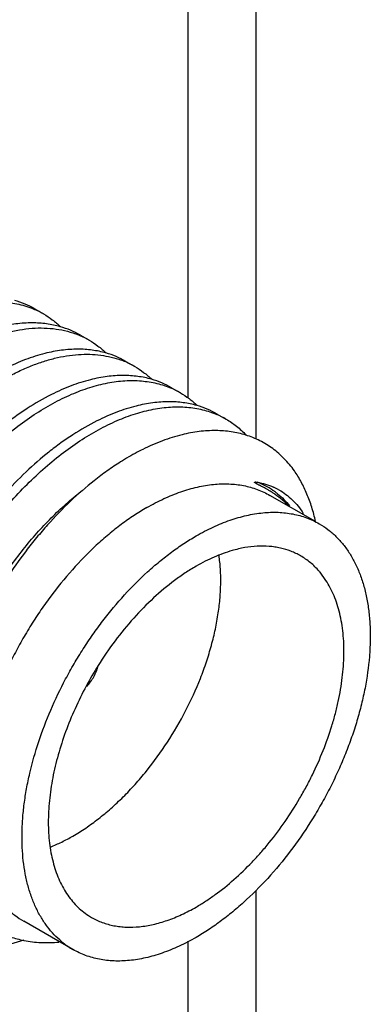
# Model space of a CAD drawing. Header units: inches. Extents: x 0 to 22, y 0 to 17.
# Tile 52 of 59: x 20.149 to 20.3, y 13.122 to 13.546. Entities that reach past the tile are written whole.
import ezdxf

# ---------------------------------------------------------------- set-up
doc = ezdxf.new("R2010")
doc.units = ezdxf.units.IN
doc.header["$LTSCALE"] = 1.21
doc.header["$MEASUREMENT"] = 0
doc.layers.get('0').update_dxf_attribs({"linetype": 'CONTINUOUS'})

msp = doc.modelspace()

# ---------------------------------------------------------------- linework, layer by layer
at = {"color": 3, "linetype": 'CONTINUOUS'}
for p, q in [((20.2503711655, 13.5951114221), (20.2503711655, 13.3653275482)), ((20.2210818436, 13.573298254), (20.2210818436, 13.3831032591)), ((20.2503711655, 13.1705468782), (20.2503711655, 12.9407630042)), ((20.2210818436, 13.14873371), (20.2210818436, 12.9585387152))]:
    msp.add_line(p, q, dxfattribs=at)
at = {"color": 7, "linetype": 'CONTINUOUS'}
for p, q in [((20.1551749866, 13.4214383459), (20.1589587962, 13.4192536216)), ((20.174811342, 13.4101005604), (20.1785951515, 13.4079158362)), ((20.1944476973, 13.398762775), (20.1982315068, 13.3965780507)), ((20.2140840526, 13.3874249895), (20.2178678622, 13.3852402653)), ((20.2337204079, 13.376087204), (20.2375042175, 13.3739024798)), ((20.2759975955, 13.3297372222), (20.2564442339, 13.3410270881)), ((20.280567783, 13.3043587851), (20.2780098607, 13.3078405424)), ((20.1716523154, 13.1451844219), (20.150439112, 13.1574326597))]:
    msp.add_line(p, q, dxfattribs=at)
for centre, radius, start, end in [((20.1400494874, 13.3864908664), 0.0378277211, 60.0082331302, 66.5968866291), ((20.159459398, 13.3746269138), 0.0384005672, 66.6000521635, 69.844300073), ((20.1596872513, 13.3751554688), 0.037824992, 60.0082730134, 66.5988394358), ((20.1791028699, 13.3633063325), 0.0383819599, 66.6007122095, 69.7016518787), ((20.1793242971, 13.3638191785), 0.0378233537, 60.0080468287, 66.6000261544), ((20.1989575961, 13.3524741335), 0.0378311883, 60.00953358, 66.592629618), ((20.2185952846, 13.3411395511), 0.0378277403, 60.008857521, 66.5963152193), ((20.2394705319, 13.316488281), 0.032322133, 55.6887355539, 69.2369235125), ((20.2467040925, 13.3194597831), 0.0275477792, 60.4343165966, 65.7814441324), ((20.2394025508, 13.3163935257), 0.0324387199, 54.0607870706, 55.6838975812), ((20.2393216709, 13.3162820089), 0.032576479, 52.6465925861, 54.0607317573), ((20.2359069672, 13.3090031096), 0.0396189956, 43.5894722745, 54.9536694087), ((20.2392214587, 13.3161509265), 0.0327414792, 51.1728196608, 52.6463686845), ((20.2520575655, 13.2861922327), 0.0337960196, 39.833438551, 40.9529810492), ((20.3144873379, 13.1851163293), 0.1556896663, 147.9908083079, 151.7521364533), ((20.1947071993, 13.1851040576), 0.0300987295, 236.8669893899, 237.9767534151), ((20.1946747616, 13.1850521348), 0.0300375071, 237.9766943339, 239.9929040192), ((20.0114197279, 13.5896411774), 0.4617186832, 286.04922661, 287.5560884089), ((20.1898031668, 13.1764521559), 0.0361589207, 230.3961180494, 231.3857026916), ((20.1897089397, 13.1763346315), 0.0360082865, 231.3861509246, 231.8730909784), ((20.1894086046, 13.175932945), 0.0355068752, 231.8541365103, 239.9949395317)]:
    msp.add_arc(centre, radius, start, end, dxfattribs=at)
for points, knots in [([(20.1551748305, 13.4214380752), (20.1538278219, 13.42221579), (20.1510199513, 13.4236123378), (20.1480619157, 13.4246524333), (20.1465511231, 13.4250851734)], [0, 0, 0, 0, 0.4974183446, 1, 1, 1, 1]), ([(20.0913788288, 13.4065765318), (20.0941738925, 13.4086059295), (20.0984315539, 13.4114510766), (20.1042632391, 13.41480299), (20.1099114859, 13.4177069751), (20.1155934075, 13.4201212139), (20.1212708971, 13.4219816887), (20.1266948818, 13.4234084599), (20.1333190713, 13.4245022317), (20.139845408, 13.4246354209), (20.1448150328, 13.4241294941), (20.1483739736, 13.4234626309), (20.1518013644, 13.4225053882), (20.1540028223, 13.4216705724), (20.1550745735, 13.4212066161)], [0, 0, 0, 0, 0.1518277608, 0.2247351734, 0.295573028, 0.4309217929, 0.4955007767, 0.5580552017, 0.677326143, 0.7897082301, 0.8437741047, 0.8966787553, 0.9486656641, 1, 1, 1, 1]), ([(20.1589586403, 13.4192533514), (20.160270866, 13.4184957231), (20.162818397, 13.4168117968), (20.1651449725, 13.4148343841), (20.1662518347, 13.4137778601)], [0, 0, 0, 0, 0.4975497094, 1, 1, 1, 1]), ([(20.0836548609, 13.369678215), (20.087174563, 13.3737731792), (20.092656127, 13.379628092), (20.1003916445, 13.3867915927), (20.1062165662, 13.3916731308), (20.1121035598, 13.3961029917), (20.1180229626, 13.4000616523), (20.1239464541, 13.4035291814), (20.129843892, 13.4064907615), (20.1356867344, 13.4089318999), (20.1414463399, 13.4108407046), (20.147094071, 13.4122094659), (20.1526027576, 13.4130293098), (20.1579446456, 13.4132976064), (20.1630933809, 13.4130109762), (20.1680211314, 13.4121699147), (20.171171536, 13.4112336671), (20.1726911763, 13.4106758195)], [0, 0, 0, 0, 0.1563627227, 0.2318295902, 0.3052102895, 0.3763373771, 0.4450730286, 0.5113057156, 0.5749686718, 0.6360306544, 0.6945123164, 0.750491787, 0.8041022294, 0.8555511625, 0.9051102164, 0.9531236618, 1, 1, 1, 1]), ([(20.1540536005, 13.4153900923), (20.1517324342, 13.4153905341), (20.1469563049, 13.4150567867), (20.1422613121, 13.414138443), (20.1398845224, 13.4135397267)], [0, 0, 0, 0, 0.4863928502, 1, 1, 1, 1]), ([(20.1661706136, 13.41375222), (20.1642428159, 13.4143034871), (20.1602252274, 13.4151312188), (20.1561341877, 13.4153896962), (20.1540536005, 13.4153900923)], [0, 0, 0, 0, 0.4907580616, 1, 1, 1, 1]), ([(20.1748111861, 13.4101002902), (20.1734616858, 13.4108794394), (20.1706483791, 13.4122782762), (20.1676844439, 13.4133193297), (20.1661706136, 13.41375222)], [0, 0, 0, 0, 0.4974093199, 1, 1, 1, 1]), ([(20.1785950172, 13.4079156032), (20.1799066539, 13.4071583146), (20.1824530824, 13.405475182), (20.1847787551, 13.403498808), (20.1858852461, 13.402442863)], [0, 0, 0, 0, 0.4975467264, 1, 1, 1, 1]), ([(20.1737110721, 13.4040522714), (20.1713883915, 13.4040536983), (20.1666088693, 13.4037214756), (20.1619104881, 13.4028034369), (20.1595319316, 13.4022047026)], [0, 0, 0, 0, 0.4863807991, 1, 1, 1, 1]), ([(20.1858025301, 13.4024156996), (20.1838786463, 13.4029656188), (20.179869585, 13.4037918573), (20.1757872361, 13.404050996), (20.1737110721, 13.4040522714)], [0, 0, 0, 0, 0.4907741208, 1, 1, 1, 1]), ([(20.0557717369, 13.2541517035), (20.0560768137, 13.2565859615), (20.056811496, 13.2614938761), (20.058754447, 13.271414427), (20.0620644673, 13.2839337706), (20.0664217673, 13.2963035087), (20.0705266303, 13.3061248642), (20.073912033, 13.3134367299), (20.0775767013, 13.3206312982), (20.0828002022, 13.3300071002), (20.0899103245, 13.3412472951), (20.0977781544, 13.3518229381), (20.1044403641, 13.3597436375), (20.1095483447, 13.3653378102), (20.1147806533, 13.3706027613), (20.1217955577, 13.377067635), (20.1290451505, 13.3828900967), (20.1364878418, 13.3879683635), (20.1419935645, 13.3912982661), (20.1474835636, 13.3941942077), (20.1529343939, 13.3966451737), (20.1583234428, 13.3986398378), (20.1636272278, 13.4001714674), (20.1688235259, 13.4012332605), (20.1738902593, 13.4018197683), (20.1788054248, 13.4019298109), (20.1835479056, 13.4015605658), (20.1880955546, 13.4007139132), (20.1910087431, 13.3998260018), (20.1924179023, 13.3993047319)], [0, 0, 0, 0, 0.0334930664, 0.0677213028, 0.1379745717, 0.2100611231, 0.2465766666, 0.2832696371, 0.3200380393, 0.3567803, 0.4297668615, 0.5014368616, 0.5365421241, 0.5710346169, 0.604828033, 0.6378443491, 0.7012441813, 0.7315299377, 0.7608046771, 0.7890392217, 0.8162178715, 0.842339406, 0.8674246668, 0.8915122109, 0.9146635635, 0.9369659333, 0.9585287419, 0.979487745, 1, 1, 1, 1]), ([(20.1595319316, 13.4022047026), (20.1567103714, 13.4014944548), (20.1509751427, 13.3996571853), (20.1454778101, 13.3972086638), (20.1427106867, 13.3958176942)], [0, 0, 0, 0, 0.4843940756, 1, 1, 1, 1]), ([(20.1944475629, 13.398762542), (20.1930974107, 13.399542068), (20.1902826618, 13.4009414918), (20.1873171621, 13.4019827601), (20.1858025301, 13.4024156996)], [0, 0, 0, 0, 0.4974055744, 1, 1, 1, 1]), ([(20.1982313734, 13.3965778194), (20.1995458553, 13.395818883), (20.2020976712, 13.3941317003), (20.2044277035, 13.3921500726), (20.2055361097, 13.3910912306)], [0, 0, 0, 0, 0.4975360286, 1, 1, 1, 1]), ([(20.1791710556, 13.390867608), (20.1763490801, 13.3901573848), (20.1706129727, 13.3883200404), (20.1651148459, 13.3858711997), (20.1623473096, 13.3844800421)], [0, 0, 0, 0, 0.4843915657, 1, 1, 1, 1]), ([(20.1933383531, 13.3927144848), (20.1910175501, 13.3927154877), (20.1862420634, 13.3923830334), (20.181547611, 13.3914657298), (20.1791710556, 13.390867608)], [0, 0, 0, 0, 0.486391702, 1, 1, 1, 1]), ([(20.2054580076, 13.3910724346), (20.2035299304, 13.3916245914), (20.199511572, 13.3924540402), (20.1954195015, 13.3927135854), (20.1933383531, 13.3927144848)], [0, 0, 0, 0, 0.4907546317, 1, 1, 1, 1]), ([(20.2140839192, 13.3874247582), (20.2127365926, 13.3882026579), (20.2099280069, 13.3895994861), (20.2069691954, 13.3906396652), (20.2054580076, 13.3910724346)], [0, 0, 0, 0, 0.4974157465, 1, 1, 1, 1]), ([(20.0990253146, 13.1654154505), (20.098048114, 13.1661100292), (20.096138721, 13.1675819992), (20.0934380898, 13.1700153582), (20.0908968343, 13.1726753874), (20.0885203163, 13.175555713), (20.0863137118, 13.1786504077), (20.0835751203, 13.1831018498), (20.0806071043, 13.1891947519), (20.077835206, 13.1971534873), (20.0758277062, 13.2057720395), (20.07459998, 13.2149757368), (20.0741555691, 13.2246855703), (20.0744970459, 13.2348179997), (20.0756159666, 13.2452858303), (20.0775009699, 13.255998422), (20.0801316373, 13.2668632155), (20.0834823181, 13.2777859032), (20.0875210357, 13.2886714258), (20.0922085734, 13.2994253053), (20.0975019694, 13.309953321), (20.10335032, 13.3201645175), (20.1097007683, 13.329969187), (20.116492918, 13.3392830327), (20.1236654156, 13.3480242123), (20.1311512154, 13.3561177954), (20.1388823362, 13.3634933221), (20.1467879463, 13.3700874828), (20.1547960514, 13.3758439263), (20.1628349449, 13.3807125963), (20.1708315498, 13.3846531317), (20.1787160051, 13.3876294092), (20.1864163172, 13.3896170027), (20.1927111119, 13.3904416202), (20.1975660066, 13.3905702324), (20.2010670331, 13.3904103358), (20.2044686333, 13.3899955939), (20.2077630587, 13.3893275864), (20.2109421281, 13.3884078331), (20.2129884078, 13.3876241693), (20.2139866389, 13.3871919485)], [0, 0, 0, 0, 0.0117292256, 0.0235590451, 0.0355319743, 0.0476871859, 0.0600609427, 0.0726860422, 0.0987858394, 0.1261778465, 0.1549705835, 0.1852123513, 0.2168925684, 0.2499555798, 0.2843022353, 0.3198019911, 0.3562945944, 0.3935983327, 0.4315127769, 0.4698241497, 0.5083092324, 0.5467410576, 0.584891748, 0.6225367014, 0.6594582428, 0.6954516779, 0.7303282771, 0.7639204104, 0.7960883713, 0.8267244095, 0.8557628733, 0.883183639, 0.9090281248, 0.9334025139, 0.9451007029, 0.9565072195, 0.9676577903, 0.9785931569, 0.9893578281, 1, 1, 1, 1]), ([(20.1623473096, 13.3844800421), (20.1587784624, 13.3826860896), (20.1534961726, 13.3796194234), (20.1466918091, 13.3749474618), (20.1433004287, 13.3723692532), (20.141610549, 13.3710231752)], [0, 0, 0, 0, 0.4840281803, 0.7381992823, 1, 1, 1, 1]), ([(20.2178677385, 13.3852400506), (20.2191628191, 13.3844923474), (20.2216778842, 13.3828327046), (20.2239781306, 13.3808868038), (20.2250734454, 13.379847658)], [0, 0, 0, 0, 0.4976058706, 1, 1, 1, 1]), ([(20.118663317, 13.1540765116), (20.1176860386, 13.154771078), (20.1157764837, 13.1562430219), (20.1130756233, 13.1586763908), (20.1105342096, 13.1613365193), (20.1081575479, 13.164216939), (20.1059507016, 13.1673116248), (20.103211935, 13.1717630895), (20.1002439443, 13.1778560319), (20.097471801, 13.1858146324), (20.0954643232, 13.1944330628), (20.0942364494, 13.2036366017), (20.0937919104, 13.2133463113), (20.0941333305, 13.2234786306), (20.0952520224, 13.2339463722), (20.0971370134, 13.2446588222), (20.0997673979, 13.255523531), (20.1031180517, 13.2664460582), (20.1071564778, 13.277331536), (20.1118439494, 13.2880852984), (20.1171370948, 13.2986133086), (20.1229853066, 13.3088244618), (20.1293355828, 13.3186291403), (20.1361275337, 13.3279430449), (20.1432999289, 13.336684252), (20.1507855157, 13.3447779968), (20.1585165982, 13.3521535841), (20.1664220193, 13.3587480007), (20.1744301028, 13.3645045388), (20.1824688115, 13.3693735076), (20.190465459, 13.3733142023), (20.1983495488, 13.3762908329), (20.2060508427, 13.3782786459), (20.2135003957, 13.3792555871), (20.2195147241, 13.3792174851), (20.2241024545, 13.3786582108), (20.2273970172, 13.3779903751), (20.2305761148, 13.3770708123), (20.2326224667, 13.3762873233), (20.2336207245, 13.3758551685)], [0, 0, 0, 0, 0.011729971, 0.0235605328, 0.0355342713, 0.0476902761, 0.0600646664, 0.0726902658, 0.0987908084, 0.1261829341, 0.1549757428, 0.1852174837, 0.2168978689, 0.2499611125, 0.2843079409, 0.319807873, 0.3563005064, 0.393604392, 0.4315189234, 0.4698305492, 0.5083158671, 0.5467479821, 0.5848989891, 0.6225444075, 0.6594663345, 0.6954603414, 0.7303374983, 0.7639303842, 0.7960988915, 0.8267355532, 0.8557745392, 0.8831959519, 0.9090411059, 0.9334161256, 0.9565064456, 0.9676572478, 0.9785928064, 0.9893576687, 1, 1, 1, 1]), ([(20.1987804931, 13.3795230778), (20.1959626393, 13.3788126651), (20.1902352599, 13.3769762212), (20.1847451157, 13.3745304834), (20.1819816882, 13.373141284)], [0, 0, 0, 0, 0.4844194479, 1, 1, 1, 1]), ([(20.2129380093, 13.381376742), (20.2106186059, 13.3813760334), (20.2058463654, 13.3810405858), (20.2011552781, 13.3801217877), (20.1987804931, 13.3795230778)], [0, 0, 0, 0, 0.4864014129, 1, 1, 1, 1]), ([(20.2249641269, 13.3797717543), (20.2230495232, 13.3803130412), (20.21906155, 13.3811250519), (20.2150022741, 13.3813773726), (20.2129380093, 13.381376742)], [0, 0, 0, 0, 0.4907969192, 1, 1, 1, 1]), ([(20.2337202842, 13.3760869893), (20.232353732, 13.3768759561), (20.2295031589, 13.378290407), (20.226498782, 13.3793378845), (20.2249641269, 13.3797717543)], [0, 0, 0, 0, 0.4973438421, 1, 1, 1, 1]), ([(20.23750409, 13.3739022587), (20.2390868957, 13.3729884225), (20.2421444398, 13.3709115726), (20.2448696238, 13.3684160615), (20.2461484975, 13.3670740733)], [0, 0, 0, 0, 0.4964553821, 1, 1, 1, 1]), ([(20.1819816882, 13.373141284), (20.1784120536, 13.3713467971), (20.1731285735, 13.3682792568), (20.1663227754, 13.3636058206), (20.1629307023, 13.3610267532), (20.1612404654, 13.3596802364)], [0, 0, 0, 0, 0.4840243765, 0.7381961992, 1, 1, 1, 1]), ([(20.2185903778, 13.3671575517), (20.2157501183, 13.3664567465), (20.2099780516, 13.3646373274), (20.2044424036, 13.3622018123), (20.2016572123, 13.3608162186)], [0, 0, 0, 0, 0.4846450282, 1, 1, 1, 1]), ([(20.2331406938, 13.3689587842), (20.2307585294, 13.3689798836), (20.2258548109, 13.3686747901), (20.2210316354, 13.3677599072), (20.2185903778, 13.3671575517)], [0, 0, 0, 0, 0.486499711, 1, 1, 1, 1]), ([(20.2460337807, 13.3670105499), (20.2450196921, 13.3673259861), (20.2429499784, 13.3678819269), (20.2386630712, 13.3686908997), (20.2353599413, 13.3689391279), (20.2331406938, 13.3689587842)], [0, 0, 0, 0, 0.2435955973, 0.4909486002, 1, 1, 1, 1]), ([(20.2669609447, 13.3516246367), (20.2662975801, 13.3525529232), (20.2649144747, 13.354345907), (20.2626575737, 13.3568486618), (20.2602440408, 13.3591319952), (20.2576792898, 13.3611886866), (20.2549696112, 13.363013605), (20.2521212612, 13.3646027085), (20.2491406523, 13.3659516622), (20.2470805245, 13.3666849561), (20.2460337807, 13.3670105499)], [0, 0, 0, 0, 0.1294509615, 0.2566371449, 0.3819938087, 0.5060013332, 0.6292144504, 0.7522235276, 0.8756248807, 1, 1, 1, 1]), ([(20.1612404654, 13.3596802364), (20.157851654, 13.3569805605), (20.151171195, 13.3511453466), (20.1433595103, 13.3431290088), (20.1373101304, 13.3361849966), (20.1313459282, 13.3288126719), (20.1271454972, 13.3230082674), (20.1244660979, 13.3190273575)], [0, 0, 0, 0, 0.2362569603, 0.4830002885, 0.6097326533, 0.7383366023, 1, 1, 1, 1]), ([(20.2016572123, 13.3608162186), (20.2008565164, 13.3604178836), (20.197602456, 13.3587434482), (20.1944376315, 13.3568969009), (20.192099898, 13.3554202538)], [0, 0, 0, 0, 0.2443892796, 1, 1, 1, 1]), ([(20.192099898, 13.3554202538), (20.1901717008, 13.3542022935), (20.1863228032, 13.3516114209), (20.18261803, 13.3488190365), (20.1807722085, 13.3473543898)], [0, 0, 0, 0, 0.491840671, 1, 1, 1, 1]), ([(20.2760958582, 13.3298203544), (20.2756288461, 13.3318685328), (20.2745570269, 13.3358496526), (20.2724829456, 13.3415478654), (20.2699852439, 13.3468171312), (20.268013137, 13.3500818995), (20.2669609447, 13.3516246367)], [0, 0, 0, 0, 0.2651336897, 0.519658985, 0.7643179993, 1, 1, 1, 1]), ([(20.1807722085, 13.3473543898), (20.1772377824, 13.3445498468), (20.1702830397, 13.3384699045), (20.1621881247, 13.3300846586), (20.1559475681, 13.322809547), (20.1498241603, 13.3150882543), (20.1455383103, 13.3090027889), (20.1428195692, 13.3048286)], [0, 0, 0, 0, 0.2365212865, 0.4835003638, 0.6102932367, 0.7388636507, 1, 1, 1, 1]), ([(20.2034416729, 13.3357757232), (20.2058318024, 13.3371557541), (20.2106049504, 13.339653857), (20.2178849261, 13.3426351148), (20.2250366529, 13.3447197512), (20.2319890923, 13.3458866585), (20.2376329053, 13.3460820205), (20.241960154, 13.3457539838), (20.2450757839, 13.3452769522), (20.2480913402, 13.3445673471), (20.2509997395, 13.3436272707), (20.2537934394, 13.3424588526), (20.2555765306, 13.3415279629), (20.2564441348, 13.3410269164)], [0, 0, 0, 0, 0.1485045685, 0.2894327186, 0.4226278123, 0.5484989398, 0.6678229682, 0.7254094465, 0.7818149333, 0.8372443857, 0.8919231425, 0.946090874, 1, 1, 1, 1]), ([(20.258657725, 13.3414387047), (20.2582740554, 13.3417083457), (20.2574960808, 13.3422354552), (20.2565012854, 13.3428624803), (20.2556913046, 13.3433468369), (20.2550756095, 13.3437025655), (20.2544524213, 13.3440508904), (20.2538216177, 13.3443926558), (20.2531829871, 13.3447290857), (20.2526452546, 13.3450058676), (20.2522112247, 13.3452268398), (20.2518826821, 13.3453934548), (20.2515517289, 13.3455614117), (20.2512745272, 13.3457031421), (20.2510515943, 13.3458187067), (20.2508831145, 13.3459072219), (20.2507137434, 13.3459978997), (20.2505433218, 13.3460916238), (20.2504009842, 13.3461729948), (20.2502867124, 13.346241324), (20.2502000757, 13.3462951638), (20.2501129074, 13.3463522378), (20.2500402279, 13.3464032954), (20.2499822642, 13.3464477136), (20.2499383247, 13.3464839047), (20.2499020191, 13.3465172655), (20.2498727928, 13.3465479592), (20.2498496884, 13.3465743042), (20.2498290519, 13.3466035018), (20.2498156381, 13.3466356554), (20.2498135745, 13.3466676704), (20.2498186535, 13.3466950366), (20.2498291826, 13.3467161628), (20.2498441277, 13.3467294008), (20.2498602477, 13.3467374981), (20.2498815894, 13.3467476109), (20.2499089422, 13.3467592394), (20.249943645, 13.3467681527), (20.2499790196, 13.3467748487), (20.2500271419, 13.3467817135), (20.250088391, 13.3467865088), (20.2501627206, 13.3467885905), (20.2502378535, 13.3467877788), (20.2503391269, 13.3467837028), (20.2504666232, 13.3467740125), (20.2506202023, 13.3467571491), (20.2507744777, 13.3467361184), (20.2508773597, 13.3467198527), (20.250928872, 13.3467112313)], [0, 0, 0, 0, 0.1225315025, 0.2454895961, 0.3072032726, 0.3691189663, 0.4312802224, 0.4937414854, 0.5565750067, 0.6198844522, 0.6517654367, 0.6838355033, 0.7161382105, 0.7487396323, 0.7651840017, 0.7817500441, 0.7984675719, 0.8153819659, 0.8325684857, 0.8413040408, 0.8501699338, 0.8592191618, 0.868525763, 0.8733698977, 0.8782970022, 0.8833966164, 0.8862401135, 0.8893684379, 0.8925470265, 0.8955509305, 0.8983371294, 0.9008016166, 0.9027602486, 0.9043784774, 0.9059187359, 0.907461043, 0.9105546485, 0.9136630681, 0.9167997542, 0.9199614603, 0.9263591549, 0.9328392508, 0.9393862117, 0.9459878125, 0.9593199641, 0.9727857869, 0.9863530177, 1, 1, 1, 1]), ([(20.250928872, 13.3467112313), (20.2521577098, 13.3465055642), (20.2545696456, 13.3459483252), (20.2568901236, 13.3450844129), (20.2580046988, 13.3445830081)], [0, 0, 0, 0, 0.5048146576, 1, 1, 1, 1]), ([(20.1122246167, 13.216154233), (20.1122052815, 13.2189349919), (20.1123817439, 13.2246004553), (20.1132433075, 13.2331983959), (20.1146991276, 13.2419907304), (20.1167339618, 13.2509092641), (20.1193308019, 13.2598849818), (20.1224656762, 13.2688487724), (20.1261128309, 13.2777308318), (20.1302400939, 13.2864628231), (20.1348138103, 13.2949765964), (20.1397945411, 13.3032067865), (20.1451418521, 13.3110891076), (20.1508102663, 13.3185633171), (20.1567539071, 13.3255710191), (20.162922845, 13.3320591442), (20.1692669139, 13.3379767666), (20.1736654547, 13.3415835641), (20.1758829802, 13.343275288)], [0, 0, 0, 0, 0.0568846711, 0.1158304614, 0.1766393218, 0.2390702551, 0.3028498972, 0.3676769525, 0.4332298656, 0.499172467, 0.5651589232, 0.6308412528, 0.6958718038, 0.7599130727, 0.8226380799, 0.8837428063, 0.9429450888, 1, 1, 1, 1]), ([(20.2597494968, 13.3416578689), (20.2606806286, 13.34090851), (20.2624787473, 13.3392918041), (20.2640967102, 13.3374955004), (20.2648656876, 13.336551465)], [0, 0, 0, 0, 0.4953635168, 1, 1, 1, 1]), ([(20.2602967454, 13.3434205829), (20.2613377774, 13.3428298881), (20.2633564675, 13.3415023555), (20.2661286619, 13.3391187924), (20.2686410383, 13.3363529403), (20.2701091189, 13.3343012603), (20.2707969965, 13.3332241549)], [0, 0, 0, 0, 0.2430446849, 0.4889723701, 0.7404921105, 1, 1, 1, 1]), ([(20.2034416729, 13.3357757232), (20.201570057, 13.3346950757), (20.1978312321, 13.3323709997), (20.1923514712, 13.3284984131), (20.1869307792, 13.3241969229), (20.1797437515, 13.317851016), (20.1711131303, 13.308988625), (20.1631969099, 13.2992175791), (20.157274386, 13.2908517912), (20.1530565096, 13.2843180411), (20.1491113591, 13.2775944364), (20.1442570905, 13.2684548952), (20.1389909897, 13.2568026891), (20.1348173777, 13.2448744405), (20.132227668, 13.2353551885), (20.1306871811, 13.228353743), (20.1295400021, 13.2214647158), (20.1287910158, 13.2147252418), (20.128446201, 13.2081711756), (20.1285058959, 13.2018381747), (20.1289710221, 13.1957588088), (20.1301042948, 13.1882001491), (20.1320277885, 13.1810846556), (20.1348113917, 13.1746181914), (20.1372315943, 13.1702685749), (20.14001558, 13.1663456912), (20.1431478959, 13.162870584), (20.1466128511, 13.1598664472), (20.1491370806, 13.1581848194), (20.1504392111, 13.1574328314)], [0, 0, 0, 0, 0.0306514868, 0.0623893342, 0.0951182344, 0.1287460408, 0.1983165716, 0.2702767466, 0.3068544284, 0.3436524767, 0.3805394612, 0.4173823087, 0.4903880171, 0.5616561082, 0.5963472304, 0.6302565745, 0.6632864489, 0.6953517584, 0.7263784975, 0.7563126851, 0.7851158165, 0.8127719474, 0.8646586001, 0.889039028, 0.912482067, 0.9351202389, 0.9571197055, 0.9786738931, 1, 1, 1, 1]), ([(20.2246548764, 13.3235274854), (20.2270452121, 13.3249076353), (20.2318183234, 13.3274059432), (20.2390983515, 13.3303868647), (20.2462497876, 13.3324716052), (20.2532022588, 13.3336381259), (20.2588461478, 13.3338341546), (20.2631734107, 13.3335057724), (20.2662889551, 13.3330285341), (20.2693045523, 13.3323192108), (20.2722130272, 13.3313793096), (20.2750065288, 13.3302104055), (20.2767896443, 13.329279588), (20.2776573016, 13.3287786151)], [0, 0, 0, 0, 0.1485173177, 0.2894354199, 0.4226237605, 0.5484973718, 0.6678252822, 0.7254101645, 0.7818145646, 0.837244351, 0.8919229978, 0.9460904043, 1, 1, 1, 1]), ([(20.2776573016, 13.3287786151), (20.2789594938, 13.3280267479), (20.2814840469, 13.326345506), (20.2849482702, 13.3233405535), (20.2880812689, 13.3198661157), (20.2908649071, 13.315942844), (20.29328491, 13.3115934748), (20.2953304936, 13.306843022), (20.2969900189, 13.3017169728), (20.2982575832, 13.2962436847), (20.2991254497, 13.2904521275), (20.299590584, 13.2843735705), (20.2996507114, 13.2780401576), (20.2991824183, 13.2691616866), (20.2978943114, 13.2600638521), (20.2958690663, 13.2508566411), (20.2939440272, 13.2437802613), (20.2916450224, 13.2366677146), (20.2889846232, 13.2295566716), (20.2859763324, 13.2224860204), (20.2826376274, 13.215493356), (20.2789851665, 13.2086168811), (20.2737350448, 13.1996700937), (20.2665330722, 13.1890107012), (20.2569837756, 13.1772230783), (20.2483527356, 13.1683603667), (20.2411657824, 13.1620147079), (20.2357454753, 13.1577132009), (20.2302656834, 13.1538406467), (20.2265266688, 13.1515165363), (20.2246548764, 13.1504357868)], [0, 0, 0, 0, 0.0213250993, 0.0428786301, 0.0648768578, 0.0875141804, 0.1109564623, 0.1353351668, 0.1607507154, 0.187267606, 0.2149231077, 0.2437250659, 0.2736573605, 0.3046837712, 0.3697515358, 0.4036593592, 0.4383486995, 0.4737118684, 0.5096323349, 0.5459885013, 0.5826523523, 0.6194934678, 0.6563791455, 0.7297345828, 0.8016914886, 0.8712608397, 0.9048857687, 0.9376107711, 0.9693469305, 1, 1, 1, 1]), ([(20.1667527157, 13.1485927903), (20.1656242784, 13.1495264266), (20.1634550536, 13.1515549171), (20.1605380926, 13.1549973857), (20.1579449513, 13.1588484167), (20.1556877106, 13.1630864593), (20.1537761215, 13.1676899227), (20.1522200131, 13.1726359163), (20.1510244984, 13.1778993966), (20.1501965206, 13.1834547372), (20.1497386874, 13.1892743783), (20.1496529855, 13.1953297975), (20.1499404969, 13.2015910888), (20.1505982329, 13.208027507), (20.1516243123, 13.2146072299), (20.1534954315, 13.2236242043), (20.1567352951, 13.2350384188), (20.1619139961, 13.2486244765), (20.1672463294, 13.2597359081), (20.1720862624, 13.2684205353), (20.1759845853, 13.2747923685), (20.1801250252, 13.2809761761), (20.1859059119, 13.288883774), (20.1935855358, 13.2981158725), (20.2019098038, 13.3064946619), (20.2088185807, 13.3125036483), (20.2140228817, 13.3165858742), (20.2192793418, 13.320272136), (20.2228617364, 13.3224921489), (20.2246548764, 13.3235274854)], [0, 0, 0, 0, 0.0213742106, 0.0432228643, 0.0657165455, 0.0889986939, 0.1131835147, 0.1383578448, 0.164577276, 0.1918744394, 0.2202560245, 0.2497078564, 0.2801987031, 0.3116778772, 0.3440834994, 0.3773391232, 0.4460282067, 0.5169743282, 0.5892880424, 0.6256708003, 0.6620381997, 0.6982695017, 0.7342463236, 0.8049569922, 0.8732990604, 0.9063483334, 0.938536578, 0.9697822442, 1, 1, 1, 1]), ([(20.2609176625, 13.3183049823), (20.2601257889, 13.3184818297), (20.2585139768, 13.3187796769), (20.2551914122, 13.3191514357), (20.2508616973, 13.319184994), (20.2455170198, 13.3185546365), (20.241939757, 13.3177144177), (20.2401331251, 13.3171944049)], [0, 0, 0, 0, 0.1157904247, 0.2336621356, 0.4767961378, 0.7317117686, 1, 1, 1, 1]), ([(20.2401331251, 13.3171944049), (20.2375156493, 13.3164410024), (20.2335985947, 13.3150017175), (20.2284990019, 13.312595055), (20.2259364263, 13.3112039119), (20.2246548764, 13.310463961)], [0, 0, 0, 0, 0.4831417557, 0.7375057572, 1, 1, 1, 1]), ([(20.234191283, 13.2903097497), (20.2345122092, 13.2924904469), (20.2350121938, 13.2967920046), (20.2353279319, 13.3031527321), (20.2351917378, 13.3092633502), (20.2347917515, 13.3132324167), (20.2345117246, 13.3151594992)], [0, 0, 0, 0, 0.2652148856, 0.520650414, 0.7656918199, 1, 1, 1, 1]), ([(20.2696569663, 13.3149225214), (20.2689848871, 13.3153106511), (20.2676070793, 13.3160364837), (20.2647276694, 13.3172789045), (20.2624583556, 13.3179609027), (20.2609176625, 13.3183049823)], [0, 0, 0, 0, 0.2476433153, 0.4962761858, 1, 1, 1, 1]), ([(20.2775819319, 13.3083434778), (20.2770076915, 13.3090051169), (20.2758148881, 13.3102752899), (20.2738864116, 13.3120179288), (20.2718381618, 13.3135786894), (20.2703947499, 13.314496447), (20.2696569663, 13.3149225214)], [0, 0, 0, 0, 0.254063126, 0.5046679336, 0.752927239, 1, 1, 1, 1]), ([(20.2246548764, 13.310463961), (20.2230638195, 13.3095453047), (20.2198855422, 13.3075695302), (20.2168300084, 13.3054095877), (20.2153071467, 13.304269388)], [0, 0, 0, 0, 0.4912844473, 1, 1, 1, 1]), ([(20.2153071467, 13.304269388), (20.2121933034, 13.3019379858), (20.20607954, 13.2968037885), (20.1975436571, 13.2880877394), (20.1895634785, 13.2783253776), (20.1847477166, 13.2712868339), (20.1824682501, 13.267640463)], [0, 0, 0, 0, 0.2359908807, 0.483321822, 0.7391164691, 1, 1, 1, 1]), ([(20.2246548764, 13.1634993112), (20.2260470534, 13.1643031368), (20.2288292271, 13.166017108), (20.2343586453, 13.1698365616), (20.2411524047, 13.1753259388), (20.2475689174, 13.1815336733), (20.2525261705, 13.1869574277), (20.2573997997, 13.1927383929), (20.2631347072, 13.2004166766), (20.2683070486, 13.2085517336), (20.2720904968, 13.2153078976), (20.2756028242, 13.2221678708), (20.2794610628, 13.2308789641), (20.282601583, 13.2397679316), (20.2846263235, 13.246869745), (20.2858839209, 13.2521145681), (20.2868858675, 13.2572968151), (20.2878627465, 13.2639993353), (20.2883427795, 13.2705806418), (20.2882762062, 13.2769709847), (20.2879618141, 13.2815242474), (20.2873824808, 13.2858930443), (20.2862828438, 13.2913434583), (20.2846608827, 13.2964770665), (20.2824842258, 13.3011693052), (20.2812330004, 13.3033299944), (20.280567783, 13.3043587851)], [0, 0, 0, 0, 0.0293568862, 0.0596386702, 0.1226797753, 0.1886005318, 0.2224720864, 0.2568334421, 0.3266474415, 0.3973007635, 0.4327051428, 0.4680257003, 0.5380120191, 0.6065128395, 0.6399897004, 0.6728362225, 0.7049758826, 0.7363419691, 0.7965000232, 0.8252226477, 0.8529931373, 0.8797971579, 0.9056384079, 0.9544857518, 0.9776272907, 1, 1, 1, 1]), ([(20.1716218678, 13.1941199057), (20.1734987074, 13.1952035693), (20.1772456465, 13.1975633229), (20.1827087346, 13.2015517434), (20.1880888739, 13.2060351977), (20.1933443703, 13.2109777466), (20.1984368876, 13.2163432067), (20.2050030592, 13.2240588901), (20.2125528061, 13.234493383), (20.2203450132, 13.2478992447), (20.2256816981, 13.2596330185), (20.2291464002, 13.2691726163), (20.2312986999, 13.2762707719), (20.2330044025, 13.28330403), (20.2338499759, 13.2879905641), (20.234191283, 13.2903097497)], [0, 0, 0, 0, 0.0550160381, 0.1122938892, 0.1715926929, 0.232683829, 0.2953357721, 0.3592800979, 0.4897737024, 0.6216562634, 0.7523014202, 0.816376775, 0.8792001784, 0.9404921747, 1, 1, 1, 1]), ([(20.1775639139, 13.258652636), (20.1781574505, 13.2592657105), (20.1792727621, 13.2605973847), (20.1806781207, 13.2627972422), (20.1816152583, 13.2647704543), (20.1821939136, 13.2663869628), (20.1824229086, 13.2671985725), (20.1825206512, 13.2676025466)], [0, 0, 0, 0, 0.2475773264, 0.5021444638, 0.7555853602, 0.8794106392, 1, 1, 1, 1]), ([(20.1773390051, 13.2588021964), (20.1756211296, 13.2556050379), (20.1724301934, 13.2491340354), (20.1683900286, 13.2392144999), (20.1651726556, 13.2292621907), (20.1635752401, 13.2225696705), (20.1629341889, 13.2192533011)], [0, 0, 0, 0, 0.2577852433, 0.5119508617, 0.7600914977, 1, 1, 1, 1]), ([(20.1629341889, 13.2192533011), (20.1623034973, 13.2159905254), (20.1613445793, 13.2095799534), (20.1608506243, 13.2001499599), (20.1612682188, 13.1926329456), (20.1621225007, 13.186975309), (20.1632659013, 13.1817680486), (20.1648983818, 13.176865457), (20.1670470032, 13.1723810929), (20.1688581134, 13.1693262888), (20.170889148, 13.1665352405), (20.1731320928, 13.1640185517), (20.1755788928, 13.1617880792), (20.1773458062, 13.1604931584), (20.1782556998, 13.1598992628)], [0, 0, 0, 0, 0.1537925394, 0.2994790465, 0.4363192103, 0.5013419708, 0.5640915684, 0.6829297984, 0.7393492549, 0.7939742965, 0.8470461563, 0.8988513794, 0.9497151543, 1, 1, 1, 1]), ([(20.1619612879, 13.1893939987), (20.163593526, 13.1900472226), (20.16687214, 13.1915119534), (20.1700378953, 13.1932053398), (20.1716218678, 13.1941199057)], [0, 0, 0, 0, 0.4901109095, 1, 1, 1, 1]), ([(20.1796527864, 13.1590407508), (20.1803894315, 13.158615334), (20.1819033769, 13.157824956), (20.1842753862, 13.1568329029), (20.1867447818, 13.1560347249), (20.1893051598, 13.15543223), (20.1919505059, 13.1550272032), (20.195624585, 13.1547486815), (20.2004165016, 13.1549145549), (20.2063195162, 13.1559053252), (20.212391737, 13.1576752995), (20.2185728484, 13.1602065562), (20.2226255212, 13.1623275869), (20.2246548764, 13.1634993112)], [0, 0, 0, 0, 0.053909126, 0.1080768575, 0.1627556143, 0.2181850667, 0.2745905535, 0.3321770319, 0.4515010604, 0.5773721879, 0.7105672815, 0.8514954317, 1, 1, 1, 1]), ([(20.1294781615, 13.1600261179), (20.130204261, 13.1593282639), (20.1316992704, 13.1579874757), (20.1340717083, 13.1561461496), (20.1365589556, 13.1544877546), (20.1391559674, 13.1530152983), (20.141858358, 13.1517316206), (20.145611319, 13.1502693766), (20.1485487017, 13.1494744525), (20.1505388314, 13.1490767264)], [0, 0, 0, 0, 0.1255845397, 0.2501786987, 0.3741916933, 0.4980402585, 0.6221437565, 0.7469214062, 1, 1, 1, 1]), ([(20.1505388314, 13.1490767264), (20.1517341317, 13.1488378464), (20.1541701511, 13.1484520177), (20.1591965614, 13.1480486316), (20.1630317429, 13.1481689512), (20.16559583, 13.1484165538)], [0, 0, 0, 0, 0.2418900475, 0.4888067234, 1, 1, 1, 1]), ([(20.2246548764, 13.1504357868), (20.2222645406, 13.1490556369), (20.2174914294, 13.146557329), (20.2102114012, 13.1435764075), (20.2030599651, 13.1414916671), (20.196107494, 13.1403251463), (20.190463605, 13.1401291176), (20.1861363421, 13.1404574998), (20.1830207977, 13.1409347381), (20.1800052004, 13.1416440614), (20.1770967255, 13.1425839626), (20.174303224, 13.1437528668), (20.1725201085, 13.1446836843), (20.1716524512, 13.1451846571)], [0, 0, 0, 0, 0.1485173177, 0.2894354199, 0.4226237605, 0.5484973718, 0.6678252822, 0.7254101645, 0.7818145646, 0.837244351, 0.8919229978, 0.9460904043, 1, 1, 1, 1])]:
    msp.add_open_spline(points, degree=3, knots=knots, dxfattribs=at)

doc.saveas('drawing.dxf')
